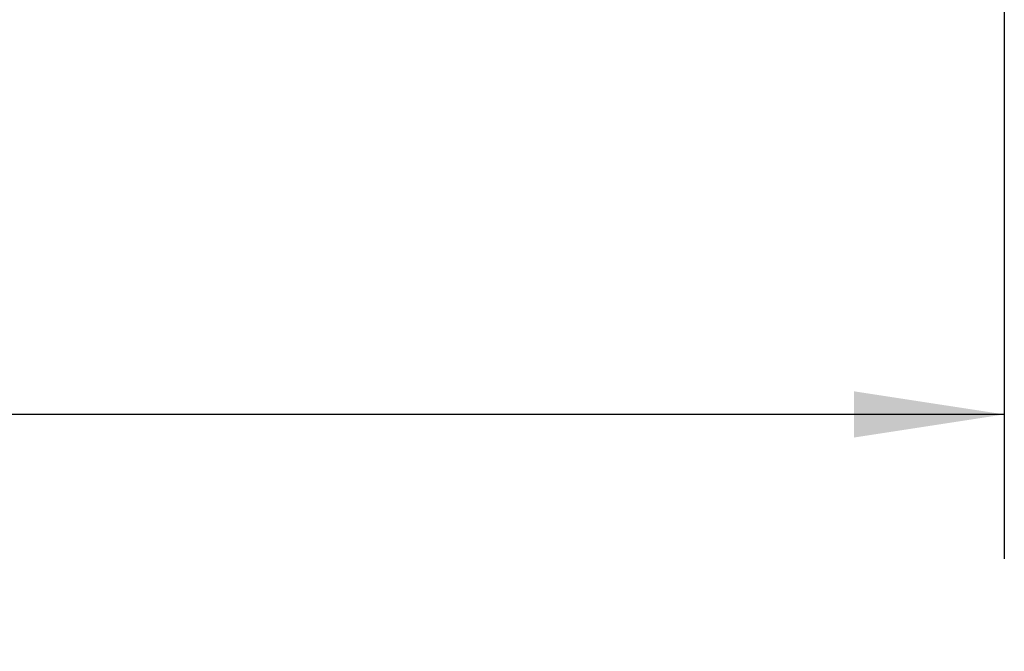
# Model space of a CAD drawing. Header units: inches. Extents: x 0.5 to 10.5, y 0.2 to 8.2.
# Tile 10 of 50: x 4.836 to 5.688, y 4.319 to 4.865. Entities that reach past the tile are written whole.
import ezdxf

# ---------------------------------------------------------------- set-up
doc = ezdxf.new("R2010")
doc.units = ezdxf.units.IN
doc.header["$MEASUREMENT"] = 0
doc.layers.add('SLD-0', color=7, linetype='Continuous')
doc.styles.add('SLDTEXTSTYLE3', font='TXT', dxfattribs={"width": 0.75})
doc.dimstyles.new('SLDDIMSTYLE0', dxfattribs={"dimtxt": 0.125, "dimasz": 0.13, "dimexe": 0, "dimexo": 0.0625, "dimgap": 0.03125, "dimtad": 0, "dimtih": 1, "dimtoh": 1, "dimlfac": 4, "dimrnd": 1e-09, "dimzin": 12, "dimdsep": 46, "dimtxsty": 'SLDTEXTSTYLE3', "dimsah": 1, "dimcen": 0.09, "dimadec": 0, "dimazin": 3, "dimtfac": 1, "dimtofl": 0, "dimtmove": 0, "dimatfit": 3, "dimfxl": 1, "dimfrac": 2, "dimtolj": 1, "dimtzin": 12, "dimarcsym": 0})

# ---------------------------------------------------------------- blocks, each defined once
blk = doc.blocks.new('_D_2')
at = {"layer": 'SLD-0'}
for p, q in [((1.02533, 5.53823), (1.02533, 4.39884)), ((5.68779, 5.53816), (5.68779, 4.39884)), ((3.0229, 4.70387), (2.99751, 4.70387)), ((2.99751, 4.70387), (2.99751, 4.50544)), ((3.59436, 4.70387), (3.61975, 4.70387)), ((3.61975, 4.70387), (3.61975, 4.50544)), ((1.02533, 4.52384), (2.90692, 4.52384)), ((5.68779, 4.52384), (3.71035, 4.52384)), ((2.99751, 4.50544), (3.0229, 4.50544)), ((3.61975, 4.50544), (3.59436, 4.50544))]:
    blk.add_line(p, q, dxfattribs=at)
for points in [[(1.02533, 4.52384), (1.15533, 4.50384), (1.15533, 4.54384)], [(5.68779, 4.52384), (5.55779, 4.54384), (5.55779, 4.50384)]]:
    blk.add_solid(points, dxfattribs=at)
at = {"layer": 'SLD-0', "char_height": 0.125, "attachment_point": 1, "style": 'SLDTEXTSTYLE3'}
for s, insert in [('473.71', (3.05464, 4.66657, 0.06411)), ('18.65', (3.05004, 4.47955, 0.06411))]:
    blk.add_mtext(s, dxfattribs=dict(at, insert=insert))

msp = doc.modelspace()

# ---------------------------------------------------------------- dimensions: what is measured, and where the dimension line sits
at = {"layer": 'SLD-0'}
dim = msp.add_linear_dim(base=(5.68779, 4.52384), p1=(1.02533, 5.58823), p2=(5.68779, 5.58816), dimstyle='SLDDIMSTYLE0', dxfattribs=at)
dim.commit()
dim.dimension.update_dxf_attribs({"geometry": '_D_2', "text_midpoint": (3.30863, 4.52384), "dimtype": 160})

doc.saveas('drawing.dxf')
